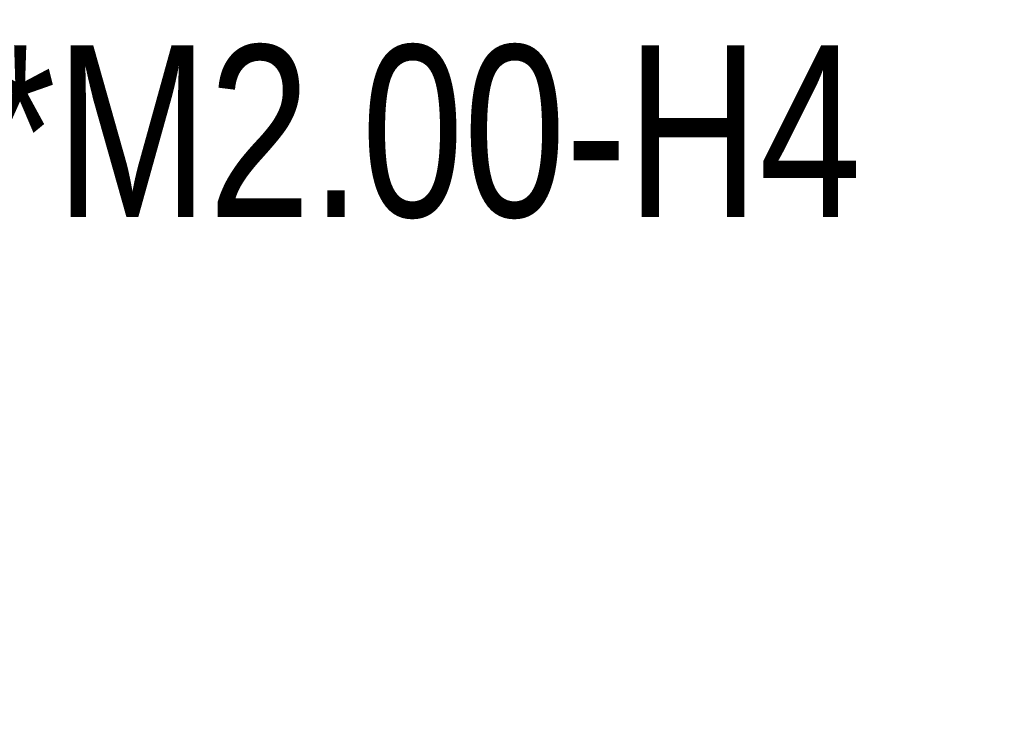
# Model space of a CAD drawing. Header units: millimetres. Extents: x -117 to 182, y -33 to 89.
# Tile 135 of 135: x 167 to 182, y 49 to 59. Entities that reach past the tile are written whole.
import ezdxf

# ---------------------------------------------------------------- set-up
doc = ezdxf.new("R2010")
doc.units = ezdxf.units.MM
doc.header["$LTSCALE"] = 1.21
doc.header["$MEASUREMENT"] = 0
doc.header["$PDMODE"] = 3
doc.header["$PDSIZE"] = 0.3125
doc.layers.get('0').update_dxf_attribs({"linetype": 'CONTINUOUS'})
doc.layers.get('DEFPOINTS').update_dxf_attribs({"linetype": 'CONTINUOUS'})
doc.layers.add('Dim', color=3, linetype='CONTINUOUS', lineweight=25)
doc.styles.get("Standard").update_dxf_attribs({"font": 'txt', "width": 0.8})
doc.dimstyles.get("Standard").update_dxf_attribs({"dimtxt": 0.15625, "dimasz": 0.1875, "dimexe": 0.125, "dimexo": 0.0625, "dimgap": 0.09, "dimtad": 0, "dimtih": 1, "dimtoh": 1, "dimzin": 4, "dimdsep": 46, "dimtxsty": 'STANDARD', "dimblk": '_FILLED', "dimblk1": '_FILLED', "dimblk2": '_FILLED', "dimcen": 0.09, "dimazin": 1, "dimtp": 0.01, "dimtm": 0.01, "dimtfac": 1, "dimtofl": 0, "dimtmove": 0, "dimatfit": 3, "dimldrblk": '_FILLED', "dimfxl": 1, "dimtolj": 1, "dimtzin": 4, "dimarcsym": 0})

# ---------------------------------------------------------------- blocks, each defined once
blk = doc.blocks.new('_FILLED')
at = {"color": 0, "linetype": 'ByBlock'}
blk.add_solid([(0, 0), (-1, 0.1667), (-1, -0.1667)], dxfattribs=at)
blk = doc.blocks.new('*D23')
at = {"color": 0, "linetype": 'ByBlock', "lineweight": -2}
for p, q in [((156.098, 50.214), (161.591, 57.304)), ((161.591, 57.304), (163.591, 57.304)), ((155.485, 49.622), (155.485, 49.226)), ((155.287, 49.424), (155.683, 49.424))]:
    blk.add_line(p, q, dxfattribs=at)
at = {"layer": 'DEFPOINTS', "color": 0, "linetype": 'ByBlock'}
for p in [(156.098, 50.214), (154.873, 48.633)]:
    blk.add_point(p, dxfattribs=at)
at = {"color": 0, "linetype": 'ByBlock', "lineweight": -2, "xscale": 2, "yscale": 2, "zscale": 2, "rotation": 232.2320126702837}
blk.add_blockref('_FILLED', (156.098, 50.214), dxfattribs=at)
at = {"color": 0, "linetype": 'ByBlock', "lineweight": -2, "insert": (172.347, 57.304), "char_height": 2.5, "attachment_point": 5}
blk.add_mtext('\\A1;4*M2.00-H4', dxfattribs=at)

msp = doc.modelspace()

# ---------------------------------------------------------------- dimensions: what is measured, and where the dimension line sits
at = {"layer": 'Dim'}
dim = msp.add_diameter_dim_2p(p1=(154.873, 48.633), p2=(156.098, 50.214), text='4*M<>-H4', dimstyle='STANDARD', override={"dimtxt": 2.5, "dimasz": 2, "dimtih": 0, "dimzin": 0, "dimpost": '<>', "dimcen": 0.198, "dimadec": 0, "dimazin": 0, "dimtp": 0, "dimtm": 0, "dimtdec": 4, "dimtzin": 0}, dxfattribs=at)
dim.commit()
dim.dimension.update_dxf_attribs({"geometry": '*D23', "text_midpoint": (172.347, 57.304), "dimtype": 163})

doc.saveas('drawing.dxf')
